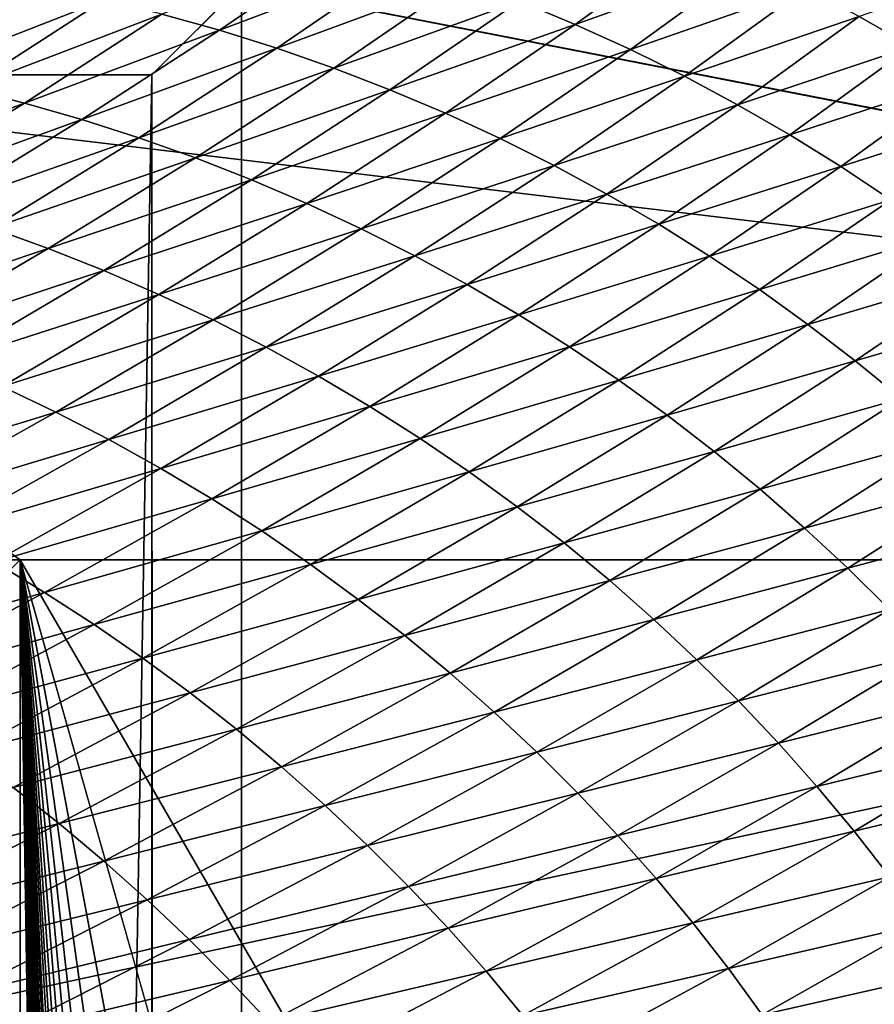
# Model space of a CAD drawing. Extents: x -65 to 446, y -88 to 1318.
# Tile 193 of 229: x 65 to 65.333, y -19.351 to -18.968. Entities that reach past the tile are written whole.
import ezdxf

# ---------------------------------------------------------------- set-up
doc = ezdxf.new("R2010")
doc.units = 0
doc.header["$LTSCALE"] = 65.185185
for name, color, linetype in [('1105', 7, 'CONTINUOUS'), ('1268', 7, 'CONTINUOUS'), ('1292', 7, 'CONTINUOUS'), ('1401', 7, 'CONTINUOUS'), ('1411', 7, 'CONTINUOUS'), ('1436', 7, 'CONTINUOUS'), ('1442', 7, 'CONTINUOUS'), ('831', 7, 'CONTINUOUS'), ('889', 7, 'CONTINUOUS'), ('896', 7, 'CONTINUOUS'), ('922', 7, 'CONTINUOUS')]:
    doc.layers.add(name, color=color, linetype=linetype)

msp = doc.modelspace()

# ---------------------------------------------------------------- linework, layer by layer
at = {"layer": '1105', "color": 7, "linetype": 'CONTINUOUS'}
for points in [[(63.94889, -18.98899, -1.4), (63.94889, -84.74866, -1.4), (65.05135, -18.98899, -1.4), (63.94889, -18.98899, -1.4)], [(65.05135, -18.98899, -1.4), (63.94889, -84.74866, -1.4), (65.05135, -84.74866, -1.4), (65.05135, -18.98899, -1.4)]]:
    msp.add_3dface(points, dxfattribs=at)
at = {"layer": '1268', "color": 7, "linetype": 'CONTINUOUS'}
for points in [[(65.995, -19.13135, -0.4), (65.78947, -18.6319, -0.4), (65.08628, -18.95407, -0.4), (65.995, -19.13135, -0.4)], [(65.995, -19.13135, -0.4), (65.08628, -18.95407, -0.4), (65.08628, -84.55017, -0.4), (65.995, -19.13135, -0.4)], [(65.995, -84.55017, -0.4), (65.995, -19.13135, -0.4), (65.08628, -84.55017, -0.4), (65.995, -84.55017, -0.4)]]:
    msp.add_3dface(points, dxfattribs=at)
at = {"layer": '1292', "color": 7, "linetype": 'CONTINUOUS'}
for points in [[(64, -18.47248), (59.9296, -20.0576, 9.8693), (65.29985, -18.47248), (64, -18.47248)], [(65.29985, -18.47248), (59.9296, -20.0576, 9.8693), (65.29993, -18.47769, 0.04261), (65.29985, -18.47248)], [(65.29993, -18.47769, 0.04261), (59.9296, -20.0576, 9.8693), (65.3, -18.48291, 0.08523), (65.29993, -18.47769, 0.04261)], [(65.3, -18.48291, 0.08523), (59.9296, -20.0576, 9.8693), (65.29807, -18.51251, 0.32473), (65.3, -18.48291, 0.08523)], [(65.29807, -18.51251, 0.32473), (59.9296, -20.0576, 9.8693), (65.29268, -18.54227, 0.56201), (65.29807, -18.51251, 0.32473)], [(65.29268, -18.54227, 0.56201), (59.9296, -20.0576, 9.8693), (65.28382, -18.57219, 0.79705), (65.29268, -18.54227, 0.56201)], [(65.28382, -18.57219, 0.79705), (59.9296, -20.0576, 9.8693), (65.27148, -18.60223, 1.02974), (65.28382, -18.57219, 0.79705)], [(65.27148, -18.60223, 1.02974), (59.9296, -20.0576, 9.8693), (65.2556, -18.63233, 1.25975), (65.27148, -18.60223, 1.02974)], [(65.2556, -18.63233, 1.25975), (59.9296, -20.0576, 9.8693), (65.23632, -18.6626, 1.48789), (65.2556, -18.63233, 1.25975)], [(65.23632, -18.6626, 1.48789), (59.9296, -20.0576, 9.8693), (65.21374, -18.69314, 1.71506), (65.23632, -18.6626, 1.48789)], [(65.21374, -18.69314, 1.71506), (59.9296, -20.0576, 9.8693), (65.18791, -18.72391, 1.94101), (65.21374, -18.69314, 1.71506)], [(65.18791, -18.72391, 1.94101), (59.9296, -20.0576, 9.8693), (65.15878, -18.75491, 2.16571), (65.18791, -18.72391, 1.94101)], [(65.15878, -18.75491, 2.16571), (59.9296, -20.0576, 9.8693), (65.12629, -18.78625, 2.39006), (65.15878, -18.75491, 2.16571)], [(65.12629, -18.78625, 2.39006), (59.9296, -20.0576, 9.8693), (65.09044, -18.81802, 2.61465), (65.12629, -18.78625, 2.39006)], [(65.09044, -18.81802, 2.61465), (59.9296, -20.0576, 9.8693), (65.0513, -18.85013, 2.83893), (65.09044, -18.81802, 2.61465)], [(65.0513, -18.85013, 2.83893), (59.9296, -20.0576, 9.8693), (65.00873, -18.88266, 3.06332), (65.0513, -18.85013, 2.83893)], [(65.00873, -18.88266, 3.06332), (59.9296, -20.0576, 9.8693), (64.96261, -18.91568, 3.28841), (65.00873, -18.88266, 3.06332)]]:
    msp.add_3dface(points, dxfattribs=at)
at = {"layer": '1401', "color": 7, "linetype": 'CONTINUOUS'}
for points in [[(65.00018, -19.1777), (65.00018, -83.82216), (64.95129, -19.22659, -1.4), (65.00018, -19.1777)], [(65.00018, -83.82216), (64.99981, -84.07544, -0.01071), (64.95129, -19.22659, -1.4), (65.00018, -83.82216)]]:
    msp.add_3dface(points, dxfattribs=at)
at = {"layer": '1411', "color": 7, "linetype": 'CONTINUOUS'}
msp.add_3dface([(64.00006, -19.1777), (65.00018, -19.1777), (64.95129, -19.22659, -1.4), (64.00006, -19.1777)], dxfattribs=at)
at = {"layer": '1436', "color": 7, "linetype": 'CONTINUOUS'}
for points in [[(64.00006, -19.1777), (64, -18.47248), (65.00018, -19.1777), (64.00006, -19.1777)], [(66, -19.1777), (64, -18.47248), (65.79687, -18.68106), (66, -19.1777)], [(64, -18.47248), (66, -19.1777), (65.00018, -19.1777), (64, -18.47248)], [(66, -83.24268), (66, -83.82216), (65.00018, -19.1777), (66, -83.24268)], [(65.00018, -19.1777), (66, -83.82216), (65.00018, -83.82216), (65.00018, -19.1777)], [(66, -19.1777), (66, -20.90705), (65.00018, -19.1777), (66, -19.1777)], [(66, -81.47549), (66, -83.24268), (65.00018, -19.1777), (66, -81.47549)], [(66, -79.70658), (66, -81.47549), (65.00018, -19.1777), (66, -79.70658)], [(66, -77.93594), (66, -79.70658), (65.00018, -19.1777), (66, -77.93594)], [(66, -76.16358), (66, -77.93594), (65.00018, -19.1777), (66, -76.16358)], [(66, -74.38949), (66, -76.16358), (65.00018, -19.1777), (66, -74.38949)], [(66, -72.61368), (66, -74.38949), (65.00018, -19.1777), (66, -72.61368)], [(66, -70.83615), (66, -72.61368), (65.00018, -19.1777), (66, -70.83615)], [(66, -69.05688), (66, -70.83615), (65.00018, -19.1777), (66, -69.05688)], [(66, -67.2759), (66, -69.05688), (65.00018, -19.1777), (66, -67.2759)], [(66, -65.49319), (66, -67.2759), (65.00018, -19.1777), (66, -65.49319)], [(66, -63.70875), (66, -65.49319), (65.00018, -19.1777), (66, -63.70875)], [(66, -61.92259), (66, -63.70875), (65.00018, -19.1777), (66, -61.92259)], [(66, -60.1347), (66, -61.92259), (65.00018, -19.1777), (66, -60.1347)], [(66, -58.34509), (66, -60.1347), (65.00018, -19.1777), (66, -58.34509)], [(66, -56.55376), (66, -58.34509), (65.00018, -19.1777), (66, -56.55376)], [(66, -54.7607), (66, -56.55376), (65.00018, -19.1777), (66, -54.7607)], [(66, -52.96591), (66, -54.7607), (65.00018, -19.1777), (66, -52.96591)], [(66, -51.77903), (66, -52.96591), (65.00018, -19.1777), (66, -51.77903)], [(66, -51.17984), (66, -51.77903), (65.00018, -19.1777), (66, -51.17984)], [(66, -49.41242), (66, -51.17984), (65.00018, -19.1777), (66, -49.41242)], [(66, -47.64333), (66, -49.41242), (65.00018, -19.1777), (66, -47.64333)], [(66, -45.87258), (66, -47.64333), (65.00018, -19.1777), (66, -45.87258)], [(66, -44.10016), (66, -45.87258), (65.00018, -19.1777), (66, -44.10016)], [(66, -42.32607), (66, -44.10016), (65.00018, -19.1777), (66, -42.32607)], [(66, -40.55032), (66, -42.32607), (65.00018, -19.1777), (66, -40.55032)], [(66, -38.7729), (66, -40.55032), (65.00018, -19.1777), (66, -38.7729)], [(66, -36.99381), (66, -38.7729), (65.00018, -19.1777), (66, -36.99381)], [(66, -35.21306), (66, -36.99381), (65.00018, -19.1777), (66, -35.21306)], [(66, -33.43064), (66, -35.21306), (65.00018, -19.1777), (66, -33.43064)], [(66, -31.64656), (66, -33.43064), (65.00018, -19.1777), (66, -31.64656)], [(66, -29.8608), (66, -31.64656), (65.00018, -19.1777), (66, -29.8608)], [(66, -28.07339), (66, -29.8608), (65.00018, -19.1777), (66, -28.07339)], [(66, -26.2843), (66, -28.07339), (65.00018, -19.1777), (66, -26.2843)], [(66, -24.49355), (66, -26.2843), (65.00018, -19.1777), (66, -24.49355)], [(66, -22.70113), (66, -24.49355), (65.00018, -19.1777), (66, -22.70113)], [(66, -20.90705), (66, -22.70113), (65.00018, -19.1777), (66, -20.90705)]]:
    msp.add_3dface(points, dxfattribs=at)
at = {"layer": '1442', "color": 7, "linetype": 'CONTINUOUS'}
for points in [[(65.26317, -18.93516, 3.08271), (65.19445, -18.96028, 3.30953), (65.21618, -18.96934, 3.31443), (65.26317, -18.93516, 3.08271)], [(65.26317, -18.93516, 3.08271), (65.21618, -18.96934, 3.31443), (65.28467, -18.94485, 3.08699), (65.26317, -18.93516, 3.08271)], [(65.12785, -18.93734, 3.29425), (65.05533, -18.96536, 3.51841), (65.07777, -18.97163, 3.52413), (65.12785, -18.93734, 3.29425)], [(65.12785, -18.93734, 3.29425), (65.07777, -18.97163, 3.52413), (65.15024, -18.94426, 3.29943), (65.12785, -18.93734, 3.29425)], [(65.15024, -18.94426, 3.29943), (65.07777, -18.97163, 3.52413), (65.10006, -18.97865, 3.52977), (65.15024, -18.94426, 3.29943)], [(65.15024, -18.94426, 3.29943), (65.10006, -18.97865, 3.52977), (65.17246, -18.95191, 3.30452), (65.15024, -18.94426, 3.29943)], [(65.28467, -18.94485, 3.08699), (65.21618, -18.96934, 3.31443), (65.23759, -18.97909, 3.31919), (65.28467, -18.94485, 3.08699)], [(65.28467, -18.94485, 3.08699), (65.23759, -18.97909, 3.31919), (65.30582, -18.95523, 3.09113), (65.28467, -18.94485, 3.08699)], [(65.39079, -18.94404, 2.8654), (65.32659, -18.96627, 3.0951), (65.34696, -18.97796, 3.09889), (65.39079, -18.94404, 2.8654)], [(64.98729, -18.95119, 3.50083), (64.93417, -18.9855, 3.72891), (65.01005, -18.95512, 3.50675), (64.98729, -18.95119, 3.50083)], [(65.01005, -18.95512, 3.50675), (64.93417, -18.9855, 3.72891), (64.95682, -18.98952, 3.73525), (65.01005, -18.95512, 3.50675)], [(65.01005, -18.95512, 3.50675), (64.95682, -18.98952, 3.73525), (65.03274, -18.95985, 3.51261), (65.01005, -18.95512, 3.50675)], [(65.17246, -18.95191, 3.30452), (65.10006, -18.97865, 3.52977), (65.12217, -18.98638, 3.53534), (65.17246, -18.95191, 3.30452)], [(65.17246, -18.95191, 3.30452), (65.12217, -18.98638, 3.53534), (65.19445, -18.96028, 3.30953), (65.17246, -18.95191, 3.30452)], [(65.30582, -18.95523, 3.09113), (65.23759, -18.97909, 3.31919), (65.25864, -18.98952, 3.32381), (65.30582, -18.95523, 3.09113)], [(65.30582, -18.95523, 3.09113), (65.25864, -18.98952, 3.32381), (65.32659, -18.96627, 3.0951), (65.30582, -18.95523, 3.09113)], [(65.03274, -18.95985, 3.51261), (64.95682, -18.98952, 3.73525), (64.9794, -18.99435, 3.74155), (65.03274, -18.95985, 3.51261)], [(65.03274, -18.95985, 3.51261), (64.9794, -18.99435, 3.74155), (65.05533, -18.96536, 3.51841), (65.03274, -18.95985, 3.51261)], [(65.19445, -18.96028, 3.30953), (65.12217, -18.98638, 3.53534), (65.14406, -18.99482, 3.54083), (65.19445, -18.96028, 3.30953)], [(65.19445, -18.96028, 3.30953), (65.14406, -18.99482, 3.54083), (65.21618, -18.96934, 3.31443), (65.19445, -18.96028, 3.30953)], [(65.05533, -18.96536, 3.51841), (64.9794, -18.99435, 3.74155), (65.00188, -18.99997, 3.7478), (65.05533, -18.96536, 3.51841)], [(65.05533, -18.96536, 3.51841), (65.00188, -18.99997, 3.7478), (65.07777, -18.97163, 3.52413), (65.05533, -18.96536, 3.51841)], [(65.32659, -18.96627, 3.0951), (65.25864, -18.98952, 3.32381), (65.27931, -19.00061, 3.32826), (65.32659, -18.96627, 3.0951)], [(65.32659, -18.96627, 3.0951), (65.27931, -19.00061, 3.32826), (65.34696, -18.97796, 3.09889), (65.32659, -18.96627, 3.0951)], [(65.21618, -18.96934, 3.31443), (65.14406, -18.99482, 3.54083), (65.16568, -19.00395, 3.54621), (65.21618, -18.96934, 3.31443)], [(65.21618, -18.96934, 3.31443), (65.16568, -19.00395, 3.54621), (65.23759, -18.97909, 3.31919), (65.21618, -18.96934, 3.31443)], [(65.07777, -18.97163, 3.52413), (65.00188, -18.99997, 3.7478), (65.02421, -19.00634, 3.75398), (65.07777, -18.97163, 3.52413)], [(65.07777, -18.97163, 3.52413), (65.02421, -19.00634, 3.75398), (65.10006, -18.97865, 3.52977), (65.07777, -18.97163, 3.52413)], [(65.34696, -18.97796, 3.09889), (65.27931, -19.00061, 3.32826), (65.29959, -19.01233, 3.33253), (65.34696, -18.97796, 3.09889)], [(65.34696, -18.97796, 3.09889), (65.29959, -19.01233, 3.33253), (65.36692, -18.99029, 3.10249), (65.34696, -18.97796, 3.09889)], [(65.10006, -18.97865, 3.52977), (65.02421, -19.00634, 3.75398), (65.04639, -19.01344, 3.76009), (65.10006, -18.97865, 3.52977)], [(65.10006, -18.97865, 3.52977), (65.04639, -19.01344, 3.76009), (65.12217, -18.98638, 3.53534), (65.10006, -18.97865, 3.52977)], [(65.23759, -18.97909, 3.31919), (65.16568, -19.00395, 3.54621), (65.18698, -19.01377, 3.55146), (65.23759, -18.97909, 3.31919)], [(65.23759, -18.97909, 3.31919), (65.18698, -19.01377, 3.55146), (65.25864, -18.98952, 3.32381), (65.23759, -18.97909, 3.31919)], [(65.12217, -18.98638, 3.53534), (65.04639, -19.01344, 3.76009), (65.06838, -19.02126, 3.76614), (65.12217, -18.98638, 3.53534)], [(65.12217, -18.98638, 3.53534), (65.06838, -19.02126, 3.76614), (65.14406, -18.99482, 3.54083), (65.12217, -18.98638, 3.53534)], [(65.25864, -18.98952, 3.32381), (65.18698, -19.01377, 3.55146), (65.20792, -19.02425, 3.55656), (65.25864, -18.98952, 3.32381)], [(65.25864, -18.98952, 3.32381), (65.20792, -19.02425, 3.55656), (65.27931, -19.00061, 3.32826), (65.25864, -18.98952, 3.32381)], [(65.36692, -18.99029, 3.10249), (65.29959, -19.01233, 3.33253), (65.31945, -19.02469, 3.3366), (65.36692, -18.99029, 3.10249)], [(65.36692, -18.99029, 3.10249), (65.31945, -19.02469, 3.3366), (65.38646, -19.00324, 3.10587), (65.36692, -18.99029, 3.10249)], [(64.9794, -18.99435, 3.74155), (64.9226, -19.02924, 3.97038), (65.00188, -18.99997, 3.7478), (64.9794, -18.99435, 3.74155)], [(65.14406, -18.99482, 3.54083), (65.06838, -19.02126, 3.76614), (65.09015, -19.02978, 3.7721), (65.14406, -18.99482, 3.54083)], [(65.14406, -18.99482, 3.54083), (65.09015, -19.02978, 3.7721), (65.16568, -19.00395, 3.54621), (65.14406, -18.99482, 3.54083)], [(65.00188, -18.99997, 3.7478), (64.9226, -19.02924, 3.97038), (64.94495, -19.03496, 3.97708), (65.00188, -18.99997, 3.7478)], [(65.00188, -18.99997, 3.7478), (64.94495, -19.03496, 3.97708), (65.02421, -19.00634, 3.75398), (65.00188, -18.99997, 3.7478)], [(65.27931, -19.00061, 3.32826), (65.20792, -19.02425, 3.55656), (65.22849, -19.03538, 3.5615), (65.27931, -19.00061, 3.32826)], [(65.27931, -19.00061, 3.32826), (65.22849, -19.03538, 3.5615), (65.29959, -19.01233, 3.33253), (65.27931, -19.00061, 3.32826)], [(65.16568, -19.00395, 3.54621), (65.09015, -19.02978, 3.7721), (65.11166, -19.03899, 3.77797), (65.16568, -19.00395, 3.54621)], [(65.16568, -19.00395, 3.54621), (65.11166, -19.03899, 3.77797), (65.18698, -19.01377, 3.55146), (65.16568, -19.00395, 3.54621)], [(65.38646, -19.00324, 3.10587), (65.31945, -19.02469, 3.3366), (65.33889, -19.03765, 3.34044), (65.38646, -19.00324, 3.10587)], [(65.02421, -19.00634, 3.75398), (64.94495, -19.03496, 3.97708), (64.96717, -19.04144, 3.98373), (65.02421, -19.00634, 3.75398)], [(65.02421, -19.00634, 3.75398), (64.96717, -19.04144, 3.98373), (65.04639, -19.01344, 3.76009), (65.02421, -19.00634, 3.75398)], [(65.29959, -19.01233, 3.33253), (65.22849, -19.03538, 3.5615), (65.24867, -19.04714, 3.56624), (65.29959, -19.01233, 3.33253)], [(65.29959, -19.01233, 3.33253), (65.24867, -19.04714, 3.56624), (65.31945, -19.02469, 3.3366), (65.29959, -19.01233, 3.33253)], [(65.04639, -19.01344, 3.76009), (64.96717, -19.04144, 3.98373), (64.98922, -19.04864, 3.99031), (65.04639, -19.01344, 3.76009)], [(65.04639, -19.01344, 3.76009), (64.98922, -19.04864, 3.99031), (65.06838, -19.02126, 3.76614), (65.04639, -19.01344, 3.76009)], [(65.18698, -19.01377, 3.55146), (65.11166, -19.03899, 3.77797), (65.13285, -19.04886, 3.7837), (65.18698, -19.01377, 3.55146)], [(65.18698, -19.01377, 3.55146), (65.13285, -19.04886, 3.7837), (65.20792, -19.02425, 3.55656), (65.18698, -19.01377, 3.55146)], [(65.06838, -19.02126, 3.76614), (64.98922, -19.04864, 3.99031), (65.0111, -19.05655, 3.99683), (65.06838, -19.02126, 3.76614)], [(65.06838, -19.02126, 3.76614), (65.0111, -19.05655, 3.99683), (65.09015, -19.02978, 3.7721), (65.06838, -19.02126, 3.76614)], [(65.20792, -19.02425, 3.55656), (65.13285, -19.04886, 3.7837), (65.15369, -19.05939, 3.78929), (65.20792, -19.02425, 3.55656)], [(65.20792, -19.02425, 3.55656), (65.15369, -19.05939, 3.78929), (65.22849, -19.03538, 3.5615), (65.20792, -19.02425, 3.55656)], [(65.31945, -19.02469, 3.3366), (65.24867, -19.04714, 3.56624), (65.26844, -19.05952, 3.57078), (65.31945, -19.02469, 3.3366)], [(65.31945, -19.02469, 3.3366), (65.26844, -19.05952, 3.57078), (65.33889, -19.03765, 3.34044), (65.31945, -19.02469, 3.3366)], [(65.09015, -19.02978, 3.7721), (65.0111, -19.05655, 3.99683), (65.03275, -19.06515, 4.00328), (65.09015, -19.02978, 3.7721)], [(65.09015, -19.02978, 3.7721), (65.03275, -19.06515, 4.00328), (65.11166, -19.03899, 3.77797), (65.09015, -19.02978, 3.7721)], [(65.22849, -19.03538, 3.5615), (65.15369, -19.05939, 3.78929), (65.17415, -19.07056, 3.79471), (65.22849, -19.03538, 3.5615)], [(65.22849, -19.03538, 3.5615), (65.17415, -19.07056, 3.79471), (65.24867, -19.04714, 3.56624), (65.22849, -19.03538, 3.5615)], [(65.11166, -19.03899, 3.77797), (65.03275, -19.06515, 4.00328), (65.05415, -19.07443, 4.00963), (65.11166, -19.03899, 3.77797)], [(65.11166, -19.03899, 3.77797), (65.05415, -19.07443, 4.00963), (65.13285, -19.04886, 3.7837), (65.11166, -19.03899, 3.77797)], [(65.33889, -19.03765, 3.34044), (65.26844, -19.05952, 3.57078), (65.28778, -19.0725, 3.57508), (65.33889, -19.03765, 3.34044)], [(65.33889, -19.03765, 3.34044), (65.28778, -19.0725, 3.57508), (65.35789, -19.05121, 3.34404), (65.33889, -19.03765, 3.34044)], [(64.98922, -19.04864, 3.99031), (64.92858, -19.08422, 4.22033), (65.0111, -19.05655, 3.99683), (64.98922, -19.04864, 3.99031)], [(65.13285, -19.04886, 3.7837), (65.05415, -19.07443, 4.00963), (65.07522, -19.08436, 4.01585), (65.13285, -19.04886, 3.7837)], [(65.13285, -19.04886, 3.7837), (65.07522, -19.08436, 4.01585), (65.15369, -19.05939, 3.78929), (65.13285, -19.04886, 3.7837)], [(65.24867, -19.04714, 3.56624), (65.17415, -19.07056, 3.79471), (65.19422, -19.08236, 3.79993), (65.24867, -19.04714, 3.56624)], [(65.24867, -19.04714, 3.56624), (65.19422, -19.08236, 3.79993), (65.26844, -19.05952, 3.57078), (65.24867, -19.04714, 3.56624)], [(65.35789, -19.05121, 3.34404), (65.28778, -19.0725, 3.57508), (65.30668, -19.08607, 3.57913), (65.35789, -19.05121, 3.34404)], [(65.35789, -19.05121, 3.34404), (65.30668, -19.08607, 3.57913), (65.37642, -19.06535, 3.34739), (65.35789, -19.05121, 3.34404)], [(65.0111, -19.05655, 3.99683), (64.92858, -19.08422, 4.22033), (64.95033, -19.09222, 4.22733), (65.0111, -19.05655, 3.99683)], [(65.0111, -19.05655, 3.99683), (64.95033, -19.09222, 4.22733), (65.03275, -19.06515, 4.00328), (65.0111, -19.05655, 3.99683)], [(65.15369, -19.05939, 3.78929), (65.07522, -19.08436, 4.01585), (65.09594, -19.09495, 4.02193), (65.15369, -19.05939, 3.78929)], [(65.15369, -19.05939, 3.78929), (65.09594, -19.09495, 4.02193), (65.17415, -19.07056, 3.79471), (65.15369, -19.05939, 3.78929)], [(65.26844, -19.05952, 3.57078), (65.19422, -19.08236, 3.79993), (65.21388, -19.09476, 3.80494), (65.26844, -19.05952, 3.57078)], [(65.26844, -19.05952, 3.57078), (65.21388, -19.09476, 3.80494), (65.28778, -19.0725, 3.57508), (65.26844, -19.05952, 3.57078)], [(65.03275, -19.06515, 4.00328), (64.95033, -19.09222, 4.22733), (64.97186, -19.1009, 4.23426), (65.03275, -19.06515, 4.00328)], [(65.03275, -19.06515, 4.00328), (64.97186, -19.1009, 4.23426), (65.05415, -19.07443, 4.00963), (65.03275, -19.06515, 4.00328)], [(65.37642, -19.06535, 3.34739), (65.30668, -19.08607, 3.57913), (65.32511, -19.1002, 3.58292), (65.37642, -19.06535, 3.34739)], [(65.37642, -19.06535, 3.34739), (65.32511, -19.1002, 3.58292), (65.39445, -19.08004, 3.35046), (65.37642, -19.06535, 3.34739)], [(65.17415, -19.07056, 3.79471), (65.09594, -19.09495, 4.02193), (65.11628, -19.10616, 4.02783), (65.17415, -19.07056, 3.79471)], [(65.17415, -19.07056, 3.79471), (65.11628, -19.10616, 4.02783), (65.19422, -19.08236, 3.79993), (65.17415, -19.07056, 3.79471)], [(65.28778, -19.0725, 3.57508), (65.21388, -19.09476, 3.80494), (65.23312, -19.10776, 3.80971), (65.28778, -19.0725, 3.57508)], [(65.28778, -19.0725, 3.57508), (65.23312, -19.10776, 3.80971), (65.30668, -19.08607, 3.57913), (65.28778, -19.0725, 3.57508)], [(65.05415, -19.07443, 4.00963), (64.97186, -19.1009, 4.23426), (64.99313, -19.11025, 4.2411), (65.05415, -19.07443, 4.00963)], [(65.05415, -19.07443, 4.00963), (64.99313, -19.11025, 4.2411), (65.07522, -19.08436, 4.01585), (65.05415, -19.07443, 4.00963)], [(65.39445, -19.08004, 3.35046), (65.32511, -19.1002, 3.58292), (65.34305, -19.11488, 3.58641), (65.39445, -19.08004, 3.35046)], [(65.07522, -19.08436, 4.01585), (64.99313, -19.11025, 4.2411), (65.01408, -19.12025, 4.24781), (65.07522, -19.08436, 4.01585)], [(65.07522, -19.08436, 4.01585), (65.01408, -19.12025, 4.24781), (65.09594, -19.09495, 4.02193), (65.07522, -19.08436, 4.01585)], [(65.19422, -19.08236, 3.79993), (65.11628, -19.10616, 4.02783), (65.13624, -19.11798, 4.03353), (65.19422, -19.08236, 3.79993)], [(65.19422, -19.08236, 3.79993), (65.13624, -19.11798, 4.03353), (65.21388, -19.09476, 3.80494), (65.19422, -19.08236, 3.79993)], [(65.30668, -19.08607, 3.57913), (65.23312, -19.10776, 3.80971), (65.25191, -19.12134, 3.81421), (65.30668, -19.08607, 3.57913)], [(65.30668, -19.08607, 3.57913), (65.25191, -19.12134, 3.81421), (65.32511, -19.1002, 3.58292), (65.30668, -19.08607, 3.57913)], [(65.09594, -19.09495, 4.02193), (65.01408, -19.12025, 4.24781), (65.03467, -19.13089, 4.25438), (65.09594, -19.09495, 4.02193)], [(65.09594, -19.09495, 4.02193), (65.03467, -19.13089, 4.25438), (65.11628, -19.10616, 4.02783), (65.09594, -19.09495, 4.02193)], [(65.21388, -19.09476, 3.80494), (65.13624, -19.11798, 4.03353), (65.15579, -19.13041, 4.03901), (65.21388, -19.09476, 3.80494)], [(65.21388, -19.09476, 3.80494), (65.15579, -19.13041, 4.03901), (65.23312, -19.10776, 3.80971), (65.21388, -19.09476, 3.80494)], [(65.32511, -19.1002, 3.58292), (65.25191, -19.12134, 3.81421), (65.27024, -19.13547, 3.81843), (65.32511, -19.1002, 3.58292)], [(65.32511, -19.1002, 3.58292), (65.27024, -19.13547, 3.81843), (65.34305, -19.11488, 3.58641), (65.32511, -19.1002, 3.58292)], [(65.11628, -19.10616, 4.02783), (65.03467, -19.13089, 4.25438), (65.0549, -19.14214, 4.26076), (65.11628, -19.10616, 4.02783)], [(65.11628, -19.10616, 4.02783), (65.0549, -19.14214, 4.26076), (65.13624, -19.11798, 4.03353), (65.11628, -19.10616, 4.02783)], [(65.23312, -19.10776, 3.80971), (65.15579, -19.13041, 4.03901), (65.17491, -19.14342, 4.04423), (65.23312, -19.10776, 3.80971)], [(65.23312, -19.10776, 3.80971), (65.17491, -19.14342, 4.04423), (65.25191, -19.12134, 3.81421), (65.23312, -19.10776, 3.80971)], [(64.99313, -19.11025, 4.2411), (64.92861, -19.14645, 4.4723), (65.01408, -19.12025, 4.24781), (64.99313, -19.11025, 4.2411)], [(65.34305, -19.11488, 3.58641), (65.27024, -19.13547, 3.81843), (65.28808, -19.15014, 3.82234), (65.34305, -19.11488, 3.58641)], [(65.34305, -19.11488, 3.58641), (65.28808, -19.15014, 3.82234), (65.36047, -19.13008, 3.58959), (65.34305, -19.11488, 3.58641)], [(65.13624, -19.11798, 4.03353), (65.0549, -19.14214, 4.26076), (65.07473, -19.154, 4.26694), (65.13624, -19.11798, 4.03353)], [(65.13624, -19.11798, 4.03353), (65.07473, -19.154, 4.26694), (65.15579, -19.13041, 4.03901), (65.13624, -19.11798, 4.03353)], [(65.01408, -19.12025, 4.24781), (64.92861, -19.14645, 4.4723), (64.94943, -19.15651, 4.47951), (65.01408, -19.12025, 4.24781)], [(65.01408, -19.12025, 4.24781), (64.94943, -19.15651, 4.47951), (65.03467, -19.13089, 4.25438), (65.01408, -19.12025, 4.24781)], [(65.25191, -19.12134, 3.81421), (65.17491, -19.14342, 4.04423), (65.1936, -19.157, 4.04919), (65.25191, -19.12134, 3.81421)], [(65.25191, -19.12134, 3.81421), (65.1936, -19.157, 4.04919), (65.27024, -19.13547, 3.81843), (65.25191, -19.12134, 3.81421)], [(65.03467, -19.13089, 4.25438), (64.94943, -19.15651, 4.47951), (64.9699, -19.1672, 4.48656), (65.03467, -19.13089, 4.25438)], [(65.03467, -19.13089, 4.25438), (64.9699, -19.1672, 4.48656), (65.0549, -19.14214, 4.26076), (65.03467, -19.13089, 4.25438)], [(65.15579, -19.13041, 4.03901), (65.07473, -19.154, 4.26694), (65.09416, -19.16645, 4.27289), (65.15579, -19.13041, 4.03901)], [(65.15579, -19.13041, 4.03901), (65.09416, -19.16645, 4.27289), (65.17491, -19.14342, 4.04423), (65.15579, -19.13041, 4.03901)], [(65.36047, -19.13008, 3.58959), (65.28808, -19.15014, 3.82234), (65.3054, -19.16531, 3.82593), (65.36047, -19.13008, 3.58959)], [(65.36047, -19.13008, 3.58959), (65.3054, -19.16531, 3.82593), (65.37736, -19.14576, 3.59245), (65.36047, -19.13008, 3.58959)], [(65.27024, -19.13547, 3.81843), (65.1936, -19.157, 4.04919), (65.21182, -19.17113, 4.05384), (65.27024, -19.13547, 3.81843)], [(65.27024, -19.13547, 3.81843), (65.21182, -19.17113, 4.05384), (65.28808, -19.15014, 3.82234), (65.27024, -19.13547, 3.81843)], [(65.0549, -19.14214, 4.26076), (64.9699, -19.1672, 4.48656), (64.99, -19.17849, 4.49343), (65.0549, -19.14214, 4.26076)], [(65.0549, -19.14214, 4.26076), (64.99, -19.17849, 4.49343), (65.07473, -19.154, 4.26694), (65.0549, -19.14214, 4.26076)], [(65.17491, -19.14342, 4.04423), (65.09416, -19.16645, 4.27289), (65.11318, -19.17947, 4.27858), (65.17491, -19.14342, 4.04423)], [(65.17491, -19.14342, 4.04423), (65.11318, -19.17947, 4.27858), (65.1936, -19.157, 4.04919), (65.17491, -19.14342, 4.04423)], [(65.37736, -19.14576, 3.59245), (65.3054, -19.16531, 3.82593), (65.3222, -19.18096, 3.82917), (65.37736, -19.14576, 3.59245)], [(65.37736, -19.14576, 3.59245), (65.3222, -19.18096, 3.82917), (65.3937, -19.16189, 3.59496), (65.37736, -19.14576, 3.59245)], [(65.28808, -19.15014, 3.82234), (65.21182, -19.17113, 4.05384), (65.22956, -19.18578, 4.05818), (65.28808, -19.15014, 3.82234)], [(65.28808, -19.15014, 3.82234), (65.22956, -19.18578, 4.05818), (65.3054, -19.16531, 3.82593), (65.28808, -19.15014, 3.82234)], [(65.07473, -19.154, 4.26694), (64.99, -19.17849, 4.49343), (65.00971, -19.19038, 4.50009), (65.07473, -19.154, 4.26694)], [(65.07473, -19.154, 4.26694), (65.00971, -19.19038, 4.50009), (65.09416, -19.16645, 4.27289), (65.07473, -19.154, 4.26694)], [(65.1936, -19.157, 4.04919), (65.11318, -19.17947, 4.27858), (65.13175, -19.19305, 4.28398), (65.1936, -19.157, 4.04919)], [(65.1936, -19.157, 4.04919), (65.13175, -19.19305, 4.28398), (65.21182, -19.17113, 4.05384), (65.1936, -19.157, 4.04919)], [(65.3937, -19.16189, 3.59496), (65.3222, -19.18096, 3.82917), (65.33844, -19.19705, 3.83204), (65.3937, -19.16189, 3.59496)], [(65.3054, -19.16531, 3.82593), (65.22956, -19.18578, 4.05818), (65.24678, -19.20093, 4.06216), (65.3054, -19.16531, 3.82593)], [(65.3054, -19.16531, 3.82593), (65.24678, -19.20093, 4.06216), (65.3222, -19.18096, 3.82917), (65.3054, -19.16531, 3.82593)], [(65.09416, -19.16645, 4.27289), (65.00971, -19.19038, 4.50009), (65.02902, -19.20285, 4.50651), (65.09416, -19.16645, 4.27289)], [(65.09416, -19.16645, 4.27289), (65.02902, -19.20285, 4.50651), (65.11318, -19.17947, 4.27858), (65.09416, -19.16645, 4.27289)], [(65.21182, -19.17113, 4.05384), (65.13175, -19.19305, 4.28398), (65.14986, -19.20717, 4.28907), (65.21182, -19.17113, 4.05384)], [(65.21182, -19.17113, 4.05384), (65.14986, -19.20717, 4.28907), (65.22956, -19.18578, 4.05818), (65.21182, -19.17113, 4.05384)], [(64.99, -19.17849, 4.49343), (64.92159, -19.21521, 4.72574), (65.00971, -19.19038, 4.50009), (64.99, -19.17849, 4.49343)], [(65.11318, -19.17947, 4.27858), (65.02902, -19.20285, 4.50651), (65.04791, -19.21588, 4.51266), (65.11318, -19.17947, 4.27858)], [(65.11318, -19.17947, 4.27858), (65.04791, -19.21588, 4.51266), (65.13175, -19.19305, 4.28398), (65.11318, -19.17947, 4.27858)], [(65.3222, -19.18096, 3.82917), (65.24678, -19.20093, 4.06216), (65.26347, -19.21654, 4.06579), (65.3222, -19.18096, 3.82917)], [(65.3222, -19.18096, 3.82917), (65.26347, -19.21654, 4.06579), (65.33844, -19.19705, 3.83204), (65.3222, -19.18096, 3.82917)], [(65.22956, -19.18578, 4.05818), (65.14986, -19.20717, 4.28907), (65.16748, -19.2218, 4.29382), (65.22956, -19.18578, 4.05818)], [(65.22956, -19.18578, 4.05818), (65.16748, -19.2218, 4.29382), (65.24678, -19.20093, 4.06216), (65.22956, -19.18578, 4.05818)], [(65.00971, -19.19038, 4.50009), (64.92159, -19.21521, 4.72574), (64.94117, -19.22713, 4.73288), (65.00971, -19.19038, 4.50009)], [(65.00971, -19.19038, 4.50009), (64.94117, -19.22713, 4.73288), (65.02902, -19.20285, 4.50651), (65.00971, -19.19038, 4.50009)], [(65.13175, -19.19305, 4.28398), (65.04791, -19.21588, 4.51266), (65.06636, -19.22947, 4.51851), (65.13175, -19.19305, 4.28398)], [(65.13175, -19.19305, 4.28398), (65.06636, -19.22947, 4.51851), (65.14986, -19.20717, 4.28907), (65.13175, -19.19305, 4.28398)], [(65.33844, -19.19705, 3.83204), (65.26347, -19.21654, 4.06579), (65.27961, -19.23258, 4.06901), (65.33844, -19.19705, 3.83204)], [(65.33844, -19.19705, 3.83204), (65.27961, -19.23258, 4.06901), (65.35412, -19.21356, 3.83452), (65.33844, -19.19705, 3.83204)], [(65.02902, -19.20285, 4.50651), (64.94117, -19.22713, 4.73288), (64.96035, -19.23961, 4.73977), (65.02902, -19.20285, 4.50651)], [(65.02902, -19.20285, 4.50651), (64.96035, -19.23961, 4.73977), (65.04791, -19.21588, 4.51266), (65.02902, -19.20285, 4.50651)], [(65.24678, -19.20093, 4.06216), (65.16748, -19.2218, 4.29382), (65.1846, -19.23692, 4.29821), (65.24678, -19.20093, 4.06216)], [(65.24678, -19.20093, 4.06216), (65.1846, -19.23692, 4.29821), (65.26347, -19.21654, 4.06579), (65.24678, -19.20093, 4.06216)], [(65.14986, -19.20717, 4.28907), (65.06636, -19.22947, 4.51851), (65.08436, -19.24357, 4.52403), (65.14986, -19.20717, 4.28907)], [(65.14986, -19.20717, 4.28907), (65.08436, -19.24357, 4.52403), (65.16748, -19.2218, 4.29382), (65.14986, -19.20717, 4.28907)], [(65.35412, -19.21356, 3.83452), (65.27961, -19.23258, 4.06901), (65.29519, -19.24903, 4.07183), (65.35412, -19.21356, 3.83452)], [(65.35412, -19.21356, 3.83452), (65.29519, -19.24903, 4.07183), (65.36922, -19.2305, 3.83659), (65.35412, -19.21356, 3.83452)], [(65.04791, -19.21588, 4.51266), (64.96035, -19.23961, 4.73977), (64.97912, -19.25265, 4.74638), (65.04791, -19.21588, 4.51266)], [(65.04791, -19.21588, 4.51266), (64.97912, -19.25265, 4.74638), (65.06636, -19.22947, 4.51851), (65.04791, -19.21588, 4.51266)], [(65.26347, -19.21654, 4.06579), (65.1846, -19.23692, 4.29821), (65.20118, -19.25249, 4.30221), (65.26347, -19.21654, 4.06579)], [(65.26347, -19.21654, 4.06579), (65.20118, -19.25249, 4.30221), (65.27961, -19.23258, 4.06901), (65.26347, -19.21654, 4.06579)], [(65.16748, -19.2218, 4.29382), (65.08436, -19.24357, 4.52403), (65.10187, -19.25819, 4.5292), (65.16748, -19.2218, 4.29382)], [(65.16748, -19.2218, 4.29382), (65.10187, -19.25819, 4.5292), (65.1846, -19.23692, 4.29821), (65.16748, -19.2218, 4.29382)], [(65.06636, -19.22947, 4.51851), (64.97912, -19.25265, 4.74638), (64.99745, -19.26623, 4.75267), (65.06636, -19.22947, 4.51851)], [(65.06636, -19.22947, 4.51851), (64.99745, -19.26623, 4.75267), (65.08436, -19.24357, 4.52403), (65.06636, -19.22947, 4.51851)], [(65.36922, -19.2305, 3.83659), (65.29519, -19.24903, 4.07183), (65.3102, -19.26591, 4.07421), (65.36922, -19.2305, 3.83659)], [(65.36922, -19.2305, 3.83659), (65.3102, -19.26591, 4.07421), (65.38375, -19.24789, 3.83824), (65.36922, -19.2305, 3.83659)], [(65.27961, -19.23258, 4.06901), (65.20118, -19.25249, 4.30221), (65.21722, -19.26848, 4.3058), (65.27961, -19.23258, 4.06901)], [(65.27961, -19.23258, 4.06901), (65.21722, -19.26848, 4.3058), (65.29519, -19.24903, 4.07183), (65.27961, -19.23258, 4.06901)], [(65.1846, -19.23692, 4.29821), (65.10187, -19.25819, 4.5292), (65.11887, -19.27327, 4.53398), (65.1846, -19.23692, 4.29821)], [(65.1846, -19.23692, 4.29821), (65.11887, -19.27327, 4.53398), (65.20118, -19.25249, 4.30221), (65.1846, -19.23692, 4.29821)], [(65.08436, -19.24357, 4.52403), (64.99745, -19.26623, 4.75267), (65.01533, -19.28033, 4.75863), (65.08436, -19.24357, 4.52403)], [(65.08436, -19.24357, 4.52403), (65.01533, -19.28033, 4.75863), (65.10187, -19.25819, 4.5292), (65.08436, -19.24357, 4.52403)], [(65.29519, -19.24903, 4.07183), (65.21722, -19.26848, 4.3058), (65.2327, -19.28487, 4.30895), (65.29519, -19.24903, 4.07183)], [(65.29519, -19.24903, 4.07183), (65.2327, -19.28487, 4.30895), (65.3102, -19.26591, 4.07421), (65.29519, -19.24903, 4.07183)], [(65.38375, -19.24789, 3.83824), (65.3102, -19.26591, 4.07421), (65.32464, -19.28323, 4.07614), (65.38375, -19.24789, 3.83824)], [(65.38375, -19.24789, 3.83824), (65.32464, -19.28323, 4.07614), (65.39768, -19.26574, 3.83943), (65.38375, -19.24789, 3.83824)], [(65.20118, -19.25249, 4.30221), (65.11887, -19.27327, 4.53398), (65.13534, -19.2888, 4.53836), (65.20118, -19.25249, 4.30221)], [(65.20118, -19.25249, 4.30221), (65.13534, -19.2888, 4.53836), (65.21722, -19.26848, 4.3058), (65.20118, -19.25249, 4.30221)], [(65.10187, -19.25819, 4.5292), (65.01533, -19.28033, 4.75863), (65.03272, -19.29491, 4.76421), (65.10187, -19.25819, 4.5292)], [(65.10187, -19.25819, 4.5292), (65.03272, -19.29491, 4.76421), (65.11887, -19.27327, 4.53398), (65.10187, -19.25819, 4.5292)], [(64.99745, -19.26623, 4.75267), (64.92502, -19.30333, 4.98641), (65.01533, -19.28033, 4.75863), (64.99745, -19.26623, 4.75267)], [(65.21722, -19.26848, 4.3058), (65.13534, -19.2888, 4.53836), (65.15128, -19.30474, 4.5423), (65.21722, -19.26848, 4.3058)], [(65.21722, -19.26848, 4.3058), (65.15128, -19.30474, 4.5423), (65.2327, -19.28487, 4.30895), (65.21722, -19.26848, 4.3058)], [(65.3102, -19.26591, 4.07421), (65.2327, -19.28487, 4.30895), (65.24762, -19.30167, 4.31163), (65.3102, -19.26591, 4.07421)], [(65.3102, -19.26591, 4.07421), (65.24762, -19.30167, 4.31163), (65.32464, -19.28323, 4.07614), (65.3102, -19.26591, 4.07421)], [(65.39768, -19.26574, 3.83943), (65.32464, -19.28323, 4.07614), (65.33849, -19.30101, 4.07757), (65.39768, -19.26574, 3.83943)], [(65.11887, -19.27327, 4.53398), (65.03272, -19.29491, 4.76421), (65.0496, -19.30996, 4.76939), (65.11887, -19.27327, 4.53398)], [(65.11887, -19.27327, 4.53398), (65.0496, -19.30996, 4.76939), (65.13534, -19.2888, 4.53836), (65.11887, -19.27327, 4.53398)], [(65.01533, -19.28033, 4.75863), (64.92502, -19.30333, 4.98641), (64.94277, -19.31741, 4.99279), (65.01533, -19.28033, 4.75863)], [(65.01533, -19.28033, 4.75863), (64.94277, -19.31741, 4.99279), (65.03272, -19.29491, 4.76421), (65.01533, -19.28033, 4.75863)], [(65.32464, -19.28323, 4.07614), (65.24762, -19.30167, 4.31163), (65.26196, -19.31892, 4.31383), (65.32464, -19.28323, 4.07614)], [(65.32464, -19.28323, 4.07614), (65.26196, -19.31892, 4.31383), (65.33849, -19.30101, 4.07757), (65.32464, -19.28323, 4.07614)], [(65.2327, -19.28487, 4.30895), (65.15128, -19.30474, 4.5423), (65.16665, -19.32105, 4.54578), (65.2327, -19.28487, 4.30895)], [(65.2327, -19.28487, 4.30895), (65.16665, -19.32105, 4.54578), (65.24762, -19.30167, 4.31163), (65.2327, -19.28487, 4.30895)], [(65.13534, -19.2888, 4.53836), (65.0496, -19.30996, 4.76939), (65.06596, -19.32545, 4.77414), (65.13534, -19.2888, 4.53836)], [(65.13534, -19.2888, 4.53836), (65.06596, -19.32545, 4.77414), (65.15128, -19.30474, 4.5423), (65.13534, -19.2888, 4.53836)], [(65.03272, -19.29491, 4.76421), (64.94277, -19.31741, 4.99279), (64.96004, -19.33198, 4.99879), (65.03272, -19.29491, 4.76421)], [(65.03272, -19.29491, 4.76421), (64.96004, -19.33198, 4.99879), (65.0496, -19.30996, 4.76939), (65.03272, -19.29491, 4.76421)], [(65.24762, -19.30167, 4.31163), (65.16665, -19.32105, 4.54578), (65.18147, -19.33778, 4.54876), (65.24762, -19.30167, 4.31163)], [(65.24762, -19.30167, 4.31163), (65.18147, -19.33778, 4.54876), (65.26196, -19.31892, 4.31383), (65.24762, -19.30167, 4.31163)], [(65.33849, -19.30101, 4.07757), (65.26196, -19.31892, 4.31383), (65.27572, -19.33662, 4.31551), (65.33849, -19.30101, 4.07757)], [(65.33849, -19.30101, 4.07757), (65.27572, -19.33662, 4.31551), (65.35168, -19.31917, 4.07844), (65.33849, -19.30101, 4.07757)], [(65.15128, -19.30474, 4.5423), (65.06596, -19.32545, 4.77414), (65.08178, -19.34132, 4.77843), (65.15128, -19.30474, 4.5423)], [(65.15128, -19.30474, 4.5423), (65.08178, -19.34132, 4.77843), (65.16665, -19.32105, 4.54578), (65.15128, -19.30474, 4.5423)], [(65.0496, -19.30996, 4.76939), (64.96004, -19.33198, 4.99879), (64.9768, -19.34699, 5.00436), (65.0496, -19.30996, 4.76939)], [(65.0496, -19.30996, 4.76939), (64.9768, -19.34699, 5.00436), (65.06596, -19.32545, 4.77414), (65.0496, -19.30996, 4.76939)], [(65.26196, -19.31892, 4.31383), (65.18147, -19.33778, 4.54876), (65.19572, -19.35495, 4.55124), (65.26196, -19.31892, 4.31383)], [(65.26196, -19.31892, 4.31383), (65.19572, -19.35495, 4.55124), (65.27572, -19.33662, 4.31551), (65.26196, -19.31892, 4.31383)], [(65.16665, -19.32105, 4.54578), (65.08178, -19.34132, 4.77843), (65.09705, -19.35757, 4.78224), (65.16665, -19.32105, 4.54578)], [(65.16665, -19.32105, 4.54578), (65.09705, -19.35757, 4.78224), (65.18147, -19.33778, 4.54876), (65.16665, -19.32105, 4.54578)], [(65.35168, -19.31917, 4.07844), (65.27572, -19.33662, 4.31551), (65.28883, -19.3547, 4.31658), (65.35168, -19.31917, 4.07844)], [(65.35168, -19.31917, 4.07844), (65.28883, -19.3547, 4.31658), (65.36423, -19.33765, 4.07877), (65.35168, -19.31917, 4.07844)], [(65.06596, -19.32545, 4.77414), (64.9768, -19.34699, 5.00436), (64.99304, -19.36242, 5.00948), (65.06596, -19.32545, 4.77414)], [(65.06596, -19.32545, 4.77414), (64.99304, -19.36242, 5.00948), (65.08178, -19.34132, 4.77843), (65.06596, -19.32545, 4.77414)], [(65.18147, -19.33778, 4.54876), (65.09705, -19.35757, 4.78224), (65.11177, -19.37421, 4.78552), (65.18147, -19.33778, 4.54876)], [(65.18147, -19.33778, 4.54876), (65.11177, -19.37421, 4.78552), (65.19572, -19.35495, 4.55124), (65.18147, -19.33778, 4.54876)], [(65.27572, -19.33662, 4.31551), (65.19572, -19.35495, 4.55124), (65.20939, -19.37257, 4.55315), (65.27572, -19.33662, 4.31551)], [(65.27572, -19.33662, 4.31551), (65.20939, -19.37257, 4.55315), (65.28883, -19.3547, 4.31658), (65.27572, -19.33662, 4.31551)], [(65.36423, -19.33765, 4.07877), (65.28883, -19.3547, 4.31658), (65.3013, -19.3731, 4.31708), (65.36423, -19.33765, 4.07877)], [(65.36423, -19.33765, 4.07877), (65.3013, -19.3731, 4.31708), (65.37621, -19.35636, 4.07865), (65.36423, -19.33765, 4.07877)], [(65.08178, -19.34132, 4.77843), (64.99304, -19.36242, 5.00948), (65.00875, -19.37823, 5.01412), (65.08178, -19.34132, 4.77843)], [(65.08178, -19.34132, 4.77843), (65.00875, -19.37823, 5.01412), (65.09705, -19.35757, 4.78224), (65.08178, -19.34132, 4.77843)]]:
    msp.add_3dface(points, dxfattribs=at)
at = {"layer": '831', "color": 7, "linetype": 'CONTINUOUS'}
for points in [[(63.9, -18.9401, 0), (63.94889, -18.98899, -1.4), (65.10024, -18.9401), (63.9, -18.9401, 0)], [(65.10024, -18.9401), (63.94889, -18.98899, -1.4), (65.08628, -18.95407, -0.4), (65.10024, -18.9401)], [(65.08628, -18.95407, -0.4), (63.94889, -18.98899, -1.4), (65.05135, -18.98899, -1.4), (65.08628, -18.95407, -0.4)]]:
    msp.add_3dface(points, dxfattribs=at)
at = {"layer": '889', "color": 7, "linetype": 'CONTINUOUS'}
for points in [[(65.08628, -18.95407, -0.4), (65.05135, -18.98899, -1.4), (65.08628, -84.55017, -0.4), (65.08628, -18.95407, -0.4)], [(65.08628, -84.55017, -0.4), (65.05135, -18.98899, -1.4), (65.05135, -84.74866, -1.4), (65.08628, -84.55017, -0.4)]]:
    msp.add_3dface(points, dxfattribs=at)
at = {"layer": '896', "color": 7, "linetype": 'CONTINUOUS'}
msp.add_3dface([(65.995, -19.13135, -0.4), (58.54071, -18.23446, -13.52983), (65.78947, -18.6319, -0.4), (65.995, -19.13135, -0.4)], dxfattribs=at)
at = {"layer": '922', "color": 7, "linetype": 'CONTINUOUS'}
for points in [[(58.54071, -18.23446, -13.52983), (65.995, -19.13135, -0.4), (59.64452, -20.5, -12.76649), (58.54071, -18.23446, -13.52983)], [(59.64452, -20.5, -12.76649), (65.995, -19.13135, -0.4), (62.13891, -20.5, -10.42338), (59.64452, -20.5, -12.76649)], [(62.13891, -20.5, -10.42338), (65.995, -19.13135, -0.4), (62.83956, -20.67774, -9.54702), (62.13891, -20.5, -10.42338)], [(62.83956, -20.67774, -9.54702), (65.995, -19.13135, -0.4), (63.16788, -20.92097, -9.08884), (62.83956, -20.67774, -9.54702)], [(63.16788, -20.92097, -9.08884), (65.995, -19.13135, -0.4), (63.45386, -21.3112, -8.65988), (63.16788, -20.92097, -9.08884)], [(63.45386, -21.3112, -8.65988), (65.995, -19.13135, -0.4), (63.61758, -22, -8.40008), (63.45386, -21.3112, -8.65988)], [(65.995, -19.13135, -0.4), (65.76858, -86.70779, -2.71141), (63.61758, -32, -8.40008), (65.995, -19.13135, -0.4)], [(63.61758, -22, -8.40008), (65.995, -19.13135, -0.4), (63.61758, -25.40326, -8.40008), (63.61758, -22, -8.40008)], [(63.61758, -25.40326, -8.40008), (65.995, -19.13135, -0.4), (63.61758, -29.59674, -8.40008), (63.61758, -25.40326, -8.40008)], [(63.61758, -29.59674, -8.40008), (65.995, -19.13135, -0.4), (63.61758, -32, -8.40008), (63.61758, -29.59674, -8.40008)]]:
    msp.add_3dface(points, dxfattribs=at)

doc.saveas('drawing.dxf')
